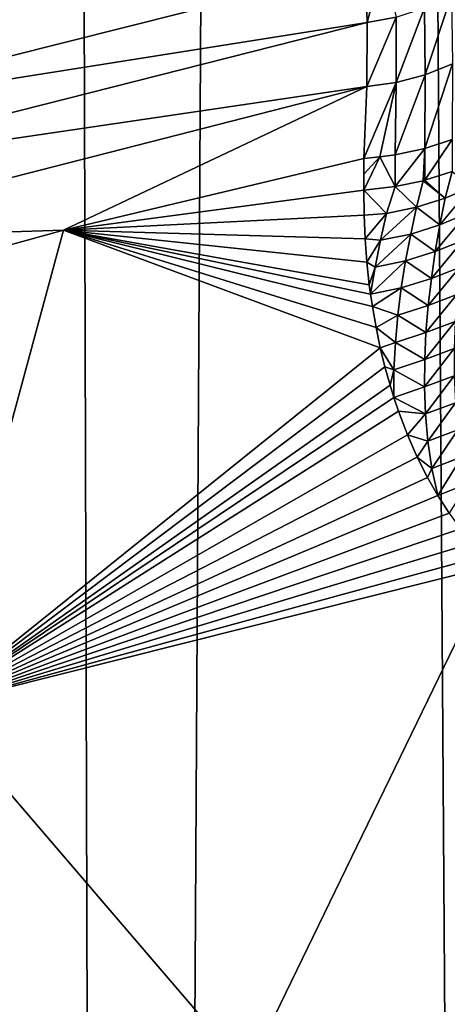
# Model space of a CAD drawing. Header units: metres. Extents: x -24 to 72, y -247 to 22.
# Tile 225 of 256: x -5.59 to -4.51, y -203.63 to -201.13. Entities that reach past the tile are written whole.
import ezdxf

# ---------------------------------------------------------------- set-up
doc = ezdxf.new("R2010")
doc.units = ezdxf.units.M
doc.layers.add('solid_509589_MEDIA_SW0001', color=7, linetype='CONTINUOUS')

msp = doc.modelspace()

# ---------------------------------------------------------------- linework, layer by layer
at = {"layer": 'solid_509589_MEDIA_SW0001'}
for points in [[(-5.328222, -234.871155, 309.950439), (-4.852002, -152.861771, 308.521423), (-5.565951, -153.316559, 308.525574)], [(-5.328222, -234.871155, 309.950439), (-4.303972, -235.255737, 309.962128), (-4.852002, -152.861771, 308.521423)], [(-4.316981, -222.250931, 309.735077), (-4.852002, -152.861771, 308.521423), (-4.303972, -235.255737, 309.962128)], [(-4.316837, -184.356705, 309.073639), (-4.852002, -152.861771, 308.521423), (-4.316981, -222.250931, 309.735077)], [(-5.328222, -234.871155, 309.950439), (-5.565951, -153.316559, 308.525574), (-6.237439, -153.831802, 308.530548)], [(-6.318621, -234.406082, 309.936462), (-5.328222, -234.871155, 309.950439), (-6.237439, -153.831802, 308.530548)], [(-6.236052, -201.381287, 270.0401), (-6.44269, -200.103226, 271.920044), (-4.714407, -200.998306, 270.033417)], [(-4.710022, -201.139832, 269.86145), (-6.236052, -201.381287, 270.0401), (-4.714407, -200.998306, 270.033417)], [(-4.710022, -201.139832, 269.86145), (-4.714407, -200.998306, 270.033417), (-4.670794, -200.989227, 270.029449)], [(-4.710022, -201.139832, 269.86145), (-4.670794, -200.989227, 270.029449), (-4.637078, -201.126419, 269.850281)], [(-4.564926, -201.103271, 269.831879), (-4.496495, -201.071289, 269.805206), (-4.563927, -201.272522, 269.670746)], [(-4.496495, -201.071289, 269.805206), (-4.494208, -201.244904, 269.640015), (-4.563927, -201.272522, 269.670746)], [(-4.564926, -201.103271, 269.831879), (-4.563927, -201.272522, 269.670746), (-4.637325, -201.292053, 269.692017)], [(-4.637078, -201.126419, 269.850281), (-4.564926, -201.103271, 269.831879), (-4.637325, -201.292053, 269.692017)], [(-6.235765, -201.527084, 269.867218), (-6.236052, -201.381287, 270.0401), (-4.710022, -201.139832, 269.86145)], [(-6.235765, -201.527084, 269.867218), (-4.710022, -201.139832, 269.86145), (-4.711331, -201.302322, 269.705017)], [(-4.637078, -201.126419, 269.850281), (-4.637325, -201.292053, 269.692017), (-4.711331, -201.302322, 269.705017)], [(-4.710022, -201.139832, 269.86145), (-4.637078, -201.126419, 269.850281), (-4.711331, -201.302322, 269.705017)], [(-4.494208, -201.244904, 269.640015), (-4.494762, -201.436249, 269.494415), (-4.56433, -201.459045, 269.528259)], [(-4.563927, -201.272522, 269.670746), (-4.494208, -201.244904, 269.640015), (-4.56433, -201.459045, 269.528259)], [(-4.563927, -201.272522, 269.670746), (-4.56433, -201.459045, 269.528259), (-4.639549, -201.47522, 269.552399)], [(-4.637325, -201.292053, 269.692017), (-4.563927, -201.272522, 269.670746), (-4.639549, -201.47522, 269.552399)], [(-4.637325, -201.292053, 269.692017), (-4.678725, -201.480698, 269.560669), (-4.718494, -201.48436, 269.566254)], [(-4.711331, -201.302322, 269.705017), (-4.637325, -201.292053, 269.692017), (-4.718494, -201.48436, 269.566254)], [(-4.637325, -201.292053, 269.692017), (-4.639549, -201.47522, 269.552399), (-4.678725, -201.480698, 269.560669)], [(-6.235765, -201.527084, 269.867218), (-4.711331, -201.302322, 269.705017), (-6.225014, -201.689362, 269.710693)], [(-5.479434, -201.665894, 269.569427), (-6.225014, -201.689362, 269.710693), (-4.711331, -201.302322, 269.705017)], [(-5.479434, -201.665894, 269.569427), (-4.711331, -201.302322, 269.705017), (-4.718494, -201.48436, 269.566254)], [(-4.564709, -201.539703, 269.473358), (-4.56433, -201.459045, 269.528259), (-4.494762, -201.436249, 269.494415)], [(-4.564709, -201.539703, 269.473358), (-4.494762, -201.436249, 269.494415), (-4.495139, -201.517029, 269.439453)], [(-4.639929, -201.555771, 269.497559), (-4.639549, -201.47522, 269.552399), (-4.56433, -201.459045, 269.528259)], [(-4.639929, -201.555771, 269.497559), (-4.56433, -201.459045, 269.528259), (-4.568484, -201.540695, 269.474854)], [(-4.568484, -201.540695, 269.474854), (-4.56433, -201.459045, 269.528259), (-4.564709, -201.539703, 269.473358)], [(-4.719082, -201.565048, 269.511353), (-5.479434, -201.665894, 269.569427), (-4.718494, -201.48436, 269.566254)], [(-4.719082, -201.565048, 269.511353), (-4.678725, -201.480698, 269.560669), (-4.639929, -201.555771, 269.497559)], [(-4.718651, -201.523956, 269.539276), (-4.678725, -201.480698, 269.560669), (-4.719082, -201.565048, 269.511353)], [(-4.718651, -201.523956, 269.539276), (-4.719082, -201.565048, 269.511353), (-4.718494, -201.48436, 269.566254)], [(-4.718651, -201.523956, 269.539276), (-4.718494, -201.48436, 269.566254), (-4.678725, -201.480698, 269.560669)], [(-4.639929, -201.555771, 269.497559), (-4.678725, -201.480698, 269.560669), (-4.639549, -201.47522, 269.552399)], [(-4.564709, -201.539703, 269.473358), (-4.495139, -201.517029, 269.439453), (-4.512483, -201.584976, 269.407867)], [(-4.512483, -201.584976, 269.407867), (-4.495139, -201.517029, 269.439453), (-4.446248, -201.555954, 269.366638)], [(-4.639929, -201.555771, 269.497559), (-4.568484, -201.540695, 269.474854), (-4.585299, -201.608078, 269.438599)], [(-4.585299, -201.608078, 269.438599), (-4.568484, -201.540695, 269.474854), (-4.512483, -201.584976, 269.407867)], [(-4.568484, -201.540695, 269.474854), (-4.564709, -201.539703, 269.473358), (-4.512483, -201.584976, 269.407867)], [(-4.718122, -201.627594, 269.468811), (-5.479434, -201.665894, 269.569427), (-4.719082, -201.565048, 269.511353)], [(-4.719082, -201.565048, 269.511353), (-4.639929, -201.555771, 269.497559), (-4.66119, -201.62355, 269.45874)], [(-4.718122, -201.627594, 269.468811), (-4.719082, -201.565048, 269.511353), (-4.66119, -201.62355, 269.45874)], [(-4.66119, -201.62355, 269.45874), (-4.639929, -201.555771, 269.497559), (-4.585299, -201.608078, 269.438599)], [(-4.526075, -201.65242, 269.374084), (-4.446248, -201.555954, 269.366638), (-4.458123, -201.623871, 269.335815)], [(-4.526075, -201.65242, 269.374084), (-4.512483, -201.584976, 269.407867), (-4.446248, -201.555954, 269.366638)], [(-4.585299, -201.608078, 269.438599), (-4.512483, -201.584976, 269.407867), (-4.526075, -201.65242, 269.374084)], [(-4.676904, -201.691162, 269.417816), (-4.585299, -201.608078, 269.438599), (-4.60024, -201.675812, 269.401184)], [(-4.676904, -201.691162, 269.417816), (-4.66119, -201.62355, 269.45874), (-4.585299, -201.608078, 269.438599)], [(-4.60024, -201.675812, 269.401184), (-4.585299, -201.608078, 269.438599), (-4.526075, -201.65242, 269.374084)], [(-4.71545, -201.688293, 269.42746), (-5.479434, -201.665894, 269.569427), (-4.718122, -201.627594, 269.468811)], [(-4.71545, -201.688293, 269.42746), (-4.718122, -201.627594, 269.468811), (-4.66119, -201.62355, 269.45874)], [(-4.71545, -201.688293, 269.42746), (-4.66119, -201.62355, 269.45874), (-4.676904, -201.691162, 269.417816)], [(-4.537912, -201.720139, 269.339264), (-4.458123, -201.623871, 269.335815), (-4.468365, -201.692001, 269.304108)], [(-4.537912, -201.720139, 269.339264), (-4.526075, -201.65242, 269.374084), (-4.458123, -201.623871, 269.335815)], [(-5.479434, -201.665894, 269.569427), (-6.233927, -201.874466, 269.57309), (-6.225014, -201.689362, 269.710693)], [(-5.80591, -202.870285, 268.847717), (-6.233927, -201.874466, 269.57309), (-5.479434, -201.665894, 269.569427)], [(-5.80591, -202.870285, 268.847717), (-5.479434, -201.665894, 269.569427), (-4.677391, -201.96344, 269.238403)], [(-4.697149, -201.859436, 269.310211), (-5.479434, -201.665894, 269.569427), (-4.701856, -201.82782, 269.33197)], [(-4.704978, -201.804184, 269.348206), (-4.701856, -201.82782, 269.33197), (-5.479434, -201.665894, 269.569427)], [(-4.687896, -201.912598, 269.27356), (-5.479434, -201.665894, 269.569427), (-4.697149, -201.859436, 269.310211)], [(-4.677391, -201.96344, 269.238403), (-5.479434, -201.665894, 269.569427), (-4.687896, -201.912598, 269.27356)], [(-4.711087, -201.747131, 269.387268), (-4.704978, -201.804184, 269.348206), (-5.479434, -201.665894, 269.569427)], [(-4.711087, -201.747131, 269.387268), (-5.479434, -201.665894, 269.569427), (-4.71545, -201.688293, 269.42746)], [(-4.60024, -201.675812, 269.401184), (-4.526075, -201.65242, 269.374084), (-4.537912, -201.720139, 269.339264)], [(-4.711087, -201.747131, 269.387268), (-4.71545, -201.688293, 269.42746), (-4.676904, -201.691162, 269.417816)], [(-4.711087, -201.747131, 269.387268), (-4.676904, -201.691162, 269.417816), (-4.690521, -201.759186, 269.37561)], [(-4.690521, -201.759186, 269.37561), (-4.60024, -201.675812, 269.401184), (-4.613246, -201.743881, 269.362579)], [(-4.690521, -201.759186, 269.37561), (-4.676904, -201.691162, 269.417816), (-4.60024, -201.675812, 269.401184)], [(-4.613246, -201.743881, 269.362579), (-4.60024, -201.675812, 269.401184), (-4.537912, -201.720139, 269.339264)], [(-4.54786, -201.788101, 269.303406), (-4.468365, -201.692001, 269.304108), (-4.476855, -201.760269, 269.271515)], [(-4.54786, -201.788101, 269.303406), (-4.537912, -201.720139, 269.339264), (-4.468365, -201.692001, 269.304108)], [(-4.613246, -201.743881, 269.362579), (-4.537912, -201.720139, 269.339264), (-4.54786, -201.788101, 269.303406)], [(-4.701856, -201.82782, 269.33197), (-4.613246, -201.743881, 269.362579), (-4.62417, -201.812302, 269.322784)], [(-4.701856, -201.82782, 269.33197), (-4.690521, -201.759186, 269.37561), (-4.613246, -201.743881, 269.362579)], [(-4.62417, -201.812302, 269.322784), (-4.613246, -201.743881, 269.362579), (-4.54786, -201.788101, 269.303406)], [(-4.711087, -201.747131, 269.387268), (-4.690521, -201.759186, 269.37561), (-4.704978, -201.804184, 269.348206)], [(-4.704978, -201.804184, 269.348206), (-4.690521, -201.759186, 269.37561), (-4.701856, -201.82782, 269.33197)], [(-4.55577, -201.856293, 269.266449), (-4.476855, -201.760269, 269.271515), (-4.483455, -201.828674, 269.238007)], [(-4.55577, -201.856293, 269.266449), (-4.54786, -201.788101, 269.303406), (-4.476855, -201.760269, 269.271515)], [(-4.62417, -201.812302, 269.322784), (-4.54786, -201.788101, 269.303406), (-4.55577, -201.856293, 269.266449)], [(-4.697149, -201.859436, 269.310211), (-4.701856, -201.82782, 269.33197), (-4.62417, -201.812302, 269.322784)], [(-4.697149, -201.859436, 269.310211), (-4.62417, -201.812302, 269.322784), (-4.632842, -201.881058, 269.281769)], [(-4.632842, -201.881058, 269.281769), (-4.62417, -201.812302, 269.322784), (-4.55577, -201.856293, 269.266449)], [(-4.56145, -201.924728, 269.228394), (-4.483455, -201.828674, 269.238007), (-4.48799, -201.897202, 269.203552)], [(-4.56145, -201.924728, 269.228394), (-4.55577, -201.856293, 269.266449), (-4.483455, -201.828674, 269.238007)], [(-4.687896, -201.912598, 269.27356), (-4.697149, -201.859436, 269.310211), (-4.632842, -201.881058, 269.281769)], [(-4.632842, -201.881058, 269.281769), (-4.55577, -201.856293, 269.266449), (-4.56145, -201.924728, 269.228394)], [(-4.687896, -201.912598, 269.27356), (-4.632842, -201.881058, 269.281769), (-4.639048, -201.950134, 269.239441)], [(-4.639048, -201.950134, 269.239441), (-4.632842, -201.881058, 269.281769), (-4.56145, -201.924728, 269.228394)], [(-4.677391, -201.96344, 269.238403), (-4.687896, -201.912598, 269.27356), (-4.639048, -201.950134, 269.239441)], [(-4.564678, -201.993347, 269.189148), (-4.48799, -201.897202, 269.203552), (-4.490256, -201.965775, 269.168091)], [(-4.564678, -201.993347, 269.189148), (-4.56145, -201.924728, 269.228394), (-4.48799, -201.897202, 269.203552)], [(-4.639048, -201.950134, 269.239441), (-4.56145, -201.924728, 269.228394), (-4.564678, -201.993347, 269.189148)], [(-5.80591, -202.870285, 268.847717), (-4.677391, -201.96344, 269.238403), (-4.66548, -202.01207, 269.20462)], [(-4.677391, -201.96344, 269.238403), (-4.639048, -201.950134, 269.239441), (-4.642539, -202.019531, 269.195801)], [(-4.66548, -202.01207, 269.20462), (-4.677391, -201.96344, 269.238403), (-4.642539, -202.019531, 269.195801)], [(-4.642539, -202.019531, 269.195801), (-4.639048, -201.950134, 269.239441), (-4.564678, -201.993347, 269.189148)], [(-4.565166, -202.062149, 269.148682), (-4.490256, -201.965775, 269.168091), (-4.489993, -202.034378, 269.131622)], [(-4.565166, -202.062149, 269.148682), (-4.564678, -201.993347, 269.189148), (-4.490256, -201.965775, 269.168091)], [(-4.642539, -202.019531, 269.195801), (-4.564678, -201.993347, 269.189148), (-4.565166, -202.062149, 269.148682)], [(-5.80591, -202.870285, 268.847717), (-4.66548, -202.01207, 269.20462), (-4.652462, -202.058502, 269.172241)], [(-4.66548, -202.01207, 269.20462), (-4.642539, -202.019531, 269.195801), (-4.652462, -202.058502, 269.172241)], [(-4.652462, -202.058502, 269.172241), (-4.642539, -202.019531, 269.195801), (-4.642844, -202.089783, 269.15036)], [(-4.642844, -202.089783, 269.15036), (-4.642539, -202.019531, 269.195801), (-4.565166, -202.062149, 269.148682)], [(-4.56257, -202.131088, 269.106934), (-4.565166, -202.062149, 269.148682), (-4.489993, -202.034378, 269.131622)], [(-4.56257, -202.131088, 269.106934), (-4.489993, -202.034378, 269.131622), (-4.486881, -202.102936, 269.094055)], [(-5.80591, -202.870285, 268.847717), (-4.652462, -202.058502, 269.172241), (-4.642844, -202.089783, 269.15036)], [(-4.642844, -202.089783, 269.15036), (-4.565166, -202.062149, 269.148682), (-4.56257, -202.131088, 269.106934)], [(-5.80591, -202.870285, 268.847717), (-4.642844, -202.089783, 269.15036), (-4.631329, -202.123978, 269.126373)], [(-4.631329, -202.123978, 269.126373), (-4.642844, -202.089783, 269.15036), (-4.56257, -202.131088, 269.106934)], [(-4.55645, -202.200104, 269.063873), (-4.56257, -202.131088, 269.106934), (-4.486881, -202.102936, 269.094055)], [(-4.55645, -202.200104, 269.063873), (-4.486881, -202.102936, 269.094055), (-4.480518, -202.171387, 269.055359)], [(-5.80591, -202.870285, 268.847717), (-4.631329, -202.123978, 269.126373), (-4.608157, -202.184448, 269.083649)], [(-4.608157, -202.184448, 269.083649), (-4.631329, -202.123978, 269.126373), (-4.56257, -202.131088, 269.106934)], [(-4.608157, -202.184448, 269.083649), (-4.56257, -202.131088, 269.106934), (-4.55645, -202.200104, 269.063873)], [(-5.80591, -202.870285, 268.847717), (-4.608157, -202.184448, 269.083649), (-4.583554, -202.240463, 269.043823)], [(-4.583554, -202.240463, 269.043823), (-4.608157, -202.184448, 269.083649), (-4.55645, -202.200104, 269.063873)], [(-4.546245, -202.269119, 269.019409), (-4.55645, -202.200104, 269.063873), (-4.480518, -202.171387, 269.055359)], [(-4.546245, -202.269119, 269.019409), (-4.480518, -202.171387, 269.055359), (-4.470389, -202.239578, 269.015533)], [(-4.583554, -202.240463, 269.043823), (-4.55645, -202.200104, 269.063873), (-4.546245, -202.269119, 269.019409)], [(-5.80591, -202.870285, 268.847717), (-4.583554, -202.240463, 269.043823), (-4.55749, -202.291946, 269.006897)], [(-4.583554, -202.240463, 269.043823), (-4.546245, -202.269119, 269.019409), (-4.55749, -202.291946, 269.006897)], [(-4.531256, -202.338043, 268.973511), (-4.546245, -202.269119, 269.019409), (-4.470389, -202.239578, 269.015533)], [(-4.531256, -202.338043, 268.973511), (-4.470389, -202.239578, 269.015533), (-4.455834, -202.307373, 268.974518)], [(-4.55749, -202.291946, 269.006897), (-4.546245, -202.269119, 269.019409), (-4.531256, -202.338043, 268.973511)], [(-5.80591, -202.870285, 268.847717), (-4.55749, -202.291946, 269.006897), (-4.531256, -202.338043, 268.973511)], [(-4.502456, -202.38266, 268.940857), (-4.531256, -202.338043, 268.973511), (-4.455834, -202.307373, 268.974518)], [(-5.80591, -202.870285, 268.847717), (-4.531256, -202.338043, 268.973511), (-4.502456, -202.38266, 268.940857)], [(-5.80591, -202.870285, 268.847717), (-4.502456, -202.38266, 268.940857), (-4.473871, -202.422272, 268.91156)], [(-5.80591, -202.870285, 268.847717), (-4.473871, -202.422272, 268.91156), (-4.44474, -202.458176, 268.884644)], [(-5.80591, -202.870285, 268.847717), (-4.44474, -202.458176, 268.884644), (-4.415327, -202.490738, 268.859894)], [(-5.80591, -202.870285, 268.847717), (-4.415327, -202.490738, 268.859894), (-4.391318, -202.514755, 268.84137)], [(-5.80591, -202.870285, 268.847717), (-4.391318, -202.514755, 268.84137), (-5.012687, -203.795273, 268.16153)], [(-4.308895, -203.625015, 268.158569), (-5.012687, -203.795273, 268.16153), (-4.391318, -202.514755, 268.84137)], [(-5.80591, -202.870285, 268.847717), (-5.012687, -203.795273, 268.16153), (-5.709805, -203.991119, 268.164948)], [(-3.698964, -203.550079, 268.132629), (-5.087369, -203.866623, 268.138153), (-4.308895, -203.625015, 268.158569)], [(-3.698964, -203.550079, 268.132629), (-5.073648, -203.918411, 268.123962), (-5.087369, -203.866623, 268.138153)], [(-3.698964, -203.550079, 268.132629), (-3.688987, -203.602722, 268.118439), (-5.073648, -203.918411, 268.123962)], [(-5.073648, -203.918411, 268.123962), (-3.688987, -203.602722, 268.118439), (-4.273898, -203.779861, 268.116486)], [(-5.087369, -203.866623, 268.138153), (-5.012687, -203.795273, 268.16153), (-4.308895, -203.625015, 268.158569)]]:
    msp.add_3dface(points, dxfattribs=at)

doc.saveas('drawing.dxf')
